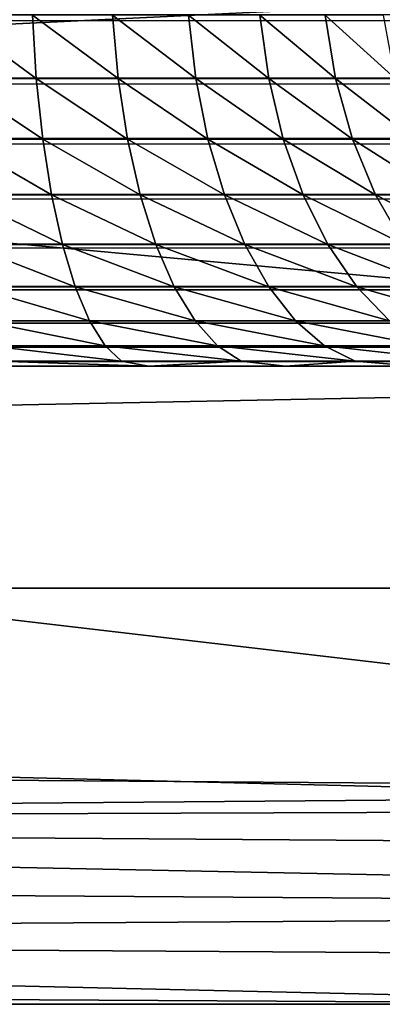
# Model space of a CAD drawing. Header units: metres. Extents: x -258 to 72, y -72 to 102.
# Tile 15 of 256: x -229.11 to -227.8, y -15 to -11.45. Entities that reach past the tile are written whole.
import ezdxf

# ---------------------------------------------------------------- set-up
doc = ezdxf.new("R2010")
doc.units = ezdxf.units.M
doc.layers.add('solid_FREESTAND_ASM_SW0005', color=7, linetype='CONTINUOUS')

msp = doc.modelspace()

# ---------------------------------------------------------------- linework, layer by layer
at = {"layer": 'solid_FREESTAND_ASM_SW0005'}
for points in [[(-196.306244, -13.5, 45.799999), (-196.306244, 13.5, 45.799999), (-256.5, 13.5, 45.799999)], [(-196.306244, -13.5, 45.799999), (-256.5, 13.5, 45.799999), (-256.5, -13.5, 45.799999)], [(-223.888168, -11.210913, 27.169706), (-234.796021, -11.741247, 27.436954), (-234.798599, -10.518676, 27.325066)], [(-223.888168, -11.210913, 27.169706), (-223.884766, -12.736095, 27.389223), (-234.796021, -11.741247, 27.436954)], [(-246.439835, -11.43279, 43.481827), (-58.5, -11.43279, 43.481827), (-58.5, -11.661957, 43.427094)], [(-246.439835, -11.661957, 43.427094), (-246.439835, -11.43279, 43.481827), (-58.5, -11.661957, 43.427094)], [(-229.045074, -11.66375, 36.086018), (-229.3573, -11.434651, 36.093288), (-229.34964, -11.66375, 36.14777)], [(-229.045074, -11.66375, 36.086018), (-229.059235, -11.434651, 36.032856), (-229.3573, -11.434651, 36.093288)], [(-228.750168, -11.66375, 35.988007), (-228.770645, -11.434651, 35.936935), (-229.059235, -11.434651, 36.032856)], [(-229.045074, -11.66375, 36.086018), (-228.750168, -11.66375, 35.988007), (-229.059235, -11.434651, 36.032856)], [(-228.469223, -11.66375, 35.85516), (-228.495697, -11.434651, 35.806931), (-228.770645, -11.434651, 35.936935)], [(-228.750168, -11.66375, 35.988007), (-228.469223, -11.66375, 35.85516), (-228.770645, -11.434651, 35.936935)], [(-228.206345, -11.66375, 35.689419), (-228.238449, -11.434651, 35.644733), (-228.495697, -11.434651, 35.806931)], [(-228.469223, -11.66375, 35.85516), (-228.206345, -11.66375, 35.689419), (-228.495697, -11.434651, 35.806931)], [(-227.965363, -11.66375, 35.493198), (-228.002609, -11.434651, 35.452709), (-228.238449, -11.434651, 35.644733)], [(-228.206345, -11.66375, 35.689419), (-227.965363, -11.66375, 35.493198), (-228.238449, -11.434651, 35.644733)], [(-227.749786, -11.66375, 35.26936), (-227.791641, -11.434651, 35.233658), (-228.002609, -11.434651, 35.452709)], [(-227.965363, -11.66375, 35.493198), (-227.749786, -11.66375, 35.26936), (-228.002609, -11.434651, 35.452709)], [(-246.439835, -11.661957, 43.427094), (-58.5, -11.661957, 43.427094), (-58.5, -11.879725, 43.337151)], [(-246.439835, -11.879725, 43.337151), (-246.439835, -11.661957, 43.427094), (-58.5, -11.879725, 43.337151)], [(-229.021835, -11.881406, 36.173191), (-229.34964, -11.66375, 36.14777), (-229.337082, -11.881406, 36.23711)], [(-229.021835, -11.881406, 36.173191), (-229.045074, -11.66375, 36.086018), (-229.34964, -11.66375, 36.14777)], [(-228.716599, -11.881406, 36.071743), (-228.750168, -11.66375, 35.988007), (-229.045074, -11.66375, 36.086018)], [(-229.021835, -11.881406, 36.173191), (-228.716599, -11.881406, 36.071743), (-229.045074, -11.66375, 36.086018)], [(-228.425797, -11.881406, 35.934238), (-228.469223, -11.66375, 35.85516), (-228.750168, -11.66375, 35.988007)], [(-228.716599, -11.881406, 36.071743), (-228.425797, -11.881406, 35.934238), (-228.750168, -11.66375, 35.988007)], [(-228.153702, -11.881406, 35.762688), (-228.206345, -11.66375, 35.689419), (-228.469223, -11.66375, 35.85516)], [(-228.425797, -11.881406, 35.934238), (-228.153702, -11.881406, 35.762688), (-228.469223, -11.66375, 35.85516)], [(-227.904282, -11.881406, 35.559589), (-227.965363, -11.66375, 35.493198), (-228.206345, -11.66375, 35.689419)], [(-228.153702, -11.881406, 35.762688), (-227.904282, -11.881406, 35.559589), (-228.206345, -11.66375, 35.689419)], [(-227.681137, -11.881406, 35.327908), (-227.749786, -11.66375, 35.26936), (-227.965363, -11.66375, 35.493198)], [(-227.904282, -11.881406, 35.559589), (-227.681137, -11.881406, 35.327908), (-227.965363, -11.66375, 35.493198)], [(-223.884766, -12.736095, 27.389223), (-234.793289, -12.95227, 27.554092), (-234.796021, -11.741247, 27.436954)], [(-246.439835, -11.879725, 43.337151), (-58.5, -11.879725, 43.337151), (-58.5, -12.080725, 43.214218)], [(-246.439835, -12.080725, 43.214218), (-246.439835, -11.879725, 43.337151), (-58.5, -12.080725, 43.214218)], [(-228.990112, -12.08225, 36.292225), (-229.337082, -11.881406, 36.23711), (-229.319946, -12.08225, 36.359097)], [(-228.990112, -12.08225, 36.292225), (-229.021835, -11.881406, 36.173191), (-229.337082, -11.881406, 36.23711)], [(-228.670761, -12.08225, 36.186081), (-228.716599, -11.881406, 36.071743), (-229.021835, -11.881406, 36.173191)], [(-228.990112, -12.08225, 36.292225), (-228.670761, -12.08225, 36.186081), (-229.021835, -11.881406, 36.173191)], [(-228.366516, -12.08225, 36.042221), (-228.425797, -11.881406, 35.934238), (-228.716599, -11.881406, 36.071743)], [(-228.670761, -12.08225, 36.186081), (-228.366516, -12.08225, 36.042221), (-228.716599, -11.881406, 36.071743)], [(-228.081833, -12.08225, 35.862736), (-228.153702, -11.881406, 35.762688), (-228.425797, -11.881406, 35.934238)], [(-228.366516, -12.08225, 36.042221), (-228.081833, -12.08225, 35.862736), (-228.425797, -11.881406, 35.934238)], [(-227.820877, -12.08225, 35.650242), (-227.904282, -11.881406, 35.559589), (-228.153702, -11.881406, 35.762688)], [(-228.081833, -12.08225, 35.862736), (-227.820877, -12.08225, 35.650242), (-228.153702, -11.881406, 35.762688)], [(-227.587418, -12.08225, 35.407845), (-227.681137, -11.881406, 35.327908), (-227.904282, -11.881406, 35.559589)], [(-227.820877, -12.08225, 35.650242), (-227.587418, -12.08225, 35.407845), (-227.904282, -11.881406, 35.559589)], [(-246.439835, -12.080725, 43.214218), (-58.5, -12.080725, 43.214218), (-58.5, -12.259994, 43.061325)], [(-246.439835, -12.259994, 43.061325), (-246.439835, -12.080725, 43.214218), (-58.5, -12.259994, 43.061325)], [(-228.950684, -12.261327, 36.440174), (-229.319946, -12.08225, 36.359097), (-229.29863, -12.261327, 36.510723)], [(-228.950684, -12.261327, 36.440174), (-228.990112, -12.08225, 36.292225), (-229.319946, -12.08225, 36.359097)], [(-228.61377, -12.261327, 36.328201), (-228.670761, -12.08225, 36.186081), (-228.990112, -12.08225, 36.292225)], [(-228.950684, -12.261327, 36.440174), (-228.61377, -12.261327, 36.328201), (-228.990112, -12.08225, 36.292225)], [(-228.292831, -12.261327, 36.176437), (-228.366516, -12.08225, 36.042221), (-228.670761, -12.08225, 36.186081)], [(-228.61377, -12.261327, 36.328201), (-228.292831, -12.261327, 36.176437), (-228.670761, -12.08225, 36.186081)], [(-227.992508, -12.261327, 35.987091), (-228.081833, -12.08225, 35.862736), (-228.366516, -12.08225, 36.042221)], [(-228.292831, -12.261327, 36.176437), (-227.992508, -12.261327, 35.987091), (-228.366516, -12.08225, 36.042221)], [(-227.717194, -12.261327, 35.762924), (-227.820877, -12.08225, 35.650242), (-228.081833, -12.08225, 35.862736)], [(-227.992508, -12.261327, 35.987091), (-227.717194, -12.261327, 35.762924), (-228.081833, -12.08225, 35.862736)], [(-227.470917, -12.261327, 35.50721), (-227.587418, -12.08225, 35.407845), (-227.820877, -12.08225, 35.650242)], [(-227.717194, -12.261327, 35.762924), (-227.470917, -12.261327, 35.50721), (-227.820877, -12.08225, 35.650242)], [(-246.439835, -12.259994, 43.061325), (-58.5, -12.259994, 43.061325), (-58.5, -12.41311, 42.882248)], [(-246.439835, -12.41311, 42.882248), (-246.439835, -12.259994, 43.061325), (-58.5, -12.41311, 42.882248)], [(-228.90451, -12.414218, 36.6134), (-229.29863, -12.261327, 36.510723), (-229.273682, -12.414218, 36.688248)], [(-228.90451, -12.414218, 36.6134), (-228.950684, -12.261327, 36.440174), (-229.29863, -12.261327, 36.510723)], [(-228.547073, -12.414218, 36.494598), (-228.61377, -12.261327, 36.328201), (-228.950684, -12.261327, 36.440174)], [(-228.90451, -12.414218, 36.6134), (-228.547073, -12.414218, 36.494598), (-228.950684, -12.261327, 36.440174)], [(-228.206543, -12.414218, 36.333576), (-228.292831, -12.261327, 36.176437), (-228.61377, -12.261327, 36.328201)], [(-228.547073, -12.414218, 36.494598), (-228.206543, -12.414218, 36.333576), (-228.61377, -12.261327, 36.328201)], [(-227.887909, -12.414218, 36.132687), (-227.992508, -12.261327, 35.987091), (-228.292831, -12.261327, 36.176437)], [(-228.206543, -12.414218, 36.333576), (-227.887909, -12.414218, 36.132687), (-228.292831, -12.261327, 36.176437)], [(-227.595825, -12.414218, 35.894852), (-227.717194, -12.261327, 35.762924), (-227.992508, -12.261327, 35.987091)], [(-227.887909, -12.414218, 36.132687), (-227.595825, -12.414218, 35.894852), (-227.992508, -12.261327, 35.987091)], [(-246.439835, -12.41311, 42.882248), (-58.5, -12.41311, 42.882248), (-58.5, -12.536296, 42.681404)], [(-246.439835, -12.536296, 42.681404), (-246.439835, -12.41311, 42.882248), (-58.5, -12.536296, 42.681404)], [(-228.852753, -12.537151, 36.807617), (-229.273682, -12.414218, 36.688248), (-229.245712, -12.537151, 36.887291)], [(-228.852753, -12.537151, 36.807617), (-228.90451, -12.414218, 36.6134), (-229.273682, -12.414218, 36.688248)], [(-228.472275, -12.537151, 36.68116), (-228.547073, -12.414218, 36.494598), (-228.90451, -12.414218, 36.6134)], [(-228.852753, -12.537151, 36.807617), (-228.472275, -12.537151, 36.68116), (-228.90451, -12.414218, 36.6134)], [(-228.109802, -12.537151, 36.509766), (-228.206543, -12.414218, 36.333576), (-228.547073, -12.414218, 36.494598)], [(-228.472275, -12.537151, 36.68116), (-228.109802, -12.537151, 36.509766), (-228.547073, -12.414218, 36.494598)], [(-227.770645, -12.537151, 36.295929), (-227.887909, -12.414218, 36.132687), (-228.206543, -12.414218, 36.333576)], [(-228.109802, -12.537151, 36.509766), (-227.770645, -12.537151, 36.295929), (-228.206543, -12.414218, 36.333576)], [(-227.459732, -12.537151, 36.04277), (-227.595825, -12.414218, 35.894852), (-227.887909, -12.414218, 36.132687)], [(-227.770645, -12.537151, 36.295929), (-227.459732, -12.537151, 36.04277), (-227.887909, -12.414218, 36.132687)], [(-246.439835, -12.536296, 42.681404), (-58.5, -12.536296, 42.681404), (-58.5, -12.626512, 42.463749)], [(-246.439835, -12.626512, 42.463749), (-246.439835, -12.536296, 42.681404), (-58.5, -12.626512, 42.463749)], [(-228.796677, -12.627093, 37.018044), (-229.245712, -12.537151, 36.887291), (-229.215393, -12.627093, 37.10294)], [(-228.796677, -12.627093, 37.018044), (-228.852753, -12.537151, 36.807617), (-229.245712, -12.537151, 36.887291)], [(-228.391235, -12.627093, 36.883293), (-228.472275, -12.537151, 36.68116), (-228.852753, -12.537151, 36.807617)], [(-228.796677, -12.627093, 37.018044), (-228.391235, -12.627093, 36.883293), (-228.852753, -12.537151, 36.807617)], [(-228.005005, -12.627093, 36.700653), (-228.109802, -12.537151, 36.509766), (-228.472275, -12.537151, 36.68116)], [(-228.391235, -12.627093, 36.883293), (-228.005005, -12.627093, 36.700653), (-228.472275, -12.537151, 36.68116)], [(-227.643585, -12.627093, 36.472794), (-227.770645, -12.537151, 36.295929), (-228.109802, -12.537151, 36.509766)], [(-228.005005, -12.627093, 36.700653), (-227.643585, -12.627093, 36.472794), (-228.109802, -12.537151, 36.509766)], [(-246.439835, -12.626512, 42.463749), (-58.5, -12.626512, 42.463749), (-58.5, -12.681533, 42.234653)], [(-246.439835, -12.681533, 42.234653), (-246.439835, -12.626512, 42.463749), (-58.5, -12.681533, 42.234653)], [(-228.737656, -12.681827, 37.239479), (-229.215393, -12.627093, 37.10294), (-229.183502, -12.681827, 37.329876)], [(-228.737656, -12.681827, 37.239479), (-228.796677, -12.627093, 37.018044), (-229.215393, -12.627093, 37.10294)], [(-228.305954, -12.681827, 37.096001), (-228.391235, -12.627093, 36.883293), (-228.796677, -12.627093, 37.018044)], [(-228.737656, -12.681827, 37.239479), (-228.305954, -12.681827, 37.096001), (-228.796677, -12.627093, 37.018044)], [(-227.894699, -12.681827, 36.901535), (-228.005005, -12.627093, 36.700653), (-228.391235, -12.627093, 36.883293)], [(-228.305954, -12.681827, 37.096001), (-227.894699, -12.681827, 36.901535), (-228.391235, -12.627093, 36.883293)], [(-227.509888, -12.681827, 36.658913), (-227.643585, -12.627093, 36.472794), (-228.005005, -12.627093, 36.700653)], [(-227.894699, -12.681827, 36.901535), (-227.509888, -12.681827, 36.658913), (-228.005005, -12.627093, 36.700653)], [(-246.439835, -12.681533, 42.234653), (-58.5, -12.681533, 42.234653), (-58.5, -12.7, 42)], [(-246.439835, -12.7, 42), (-246.439835, -12.681533, 42.234653), (-58.5, -12.7, 42)], [(-229.151108, -12.7, 37.560402), (-246.439835, -12.7, 42), (-58.5, -12.7, 42)], [(-229.183502, -12.681827, 37.329876), (-229.151108, -12.7, 37.560402), (-228.639847, -12.7, 37.454128)], [(-228.737656, -12.681827, 37.239479), (-229.183502, -12.681827, 37.329876), (-228.639847, -12.7, 37.454128)], [(-228.639847, -12.7, 37.454128), (-229.151108, -12.7, 37.560402), (-58.5, -12.7, 42)], [(-228.737656, -12.681827, 37.239479), (-228.639847, -12.7, 37.454128), (-228.305954, -12.681827, 37.096001)], [(-228.305954, -12.681827, 37.096001), (-228.639847, -12.7, 37.454128), (-228.145508, -12.7, 37.28162)], [(-228.145508, -12.7, 37.28162), (-228.639847, -12.7, 37.454128), (-58.5, -12.7, 42)], [(-228.305954, -12.681827, 37.096001), (-228.145508, -12.7, 37.28162), (-227.894699, -12.681827, 36.901535)], [(-227.894699, -12.681827, 36.901535), (-228.145508, -12.7, 37.28162), (-227.678146, -12.7, 37.046143)], [(-227.678146, -12.7, 37.046143), (-228.145508, -12.7, 37.28162), (-58.5, -12.7, 42)], [(-227.894699, -12.681827, 36.901535), (-227.678146, -12.7, 37.046143), (-227.509888, -12.681827, 36.658913)], [(-223.884766, -12.736095, 27.389223), (-223.848816, -14.231504, 27.618423), (-234.793289, -12.95227, 27.554092)], [(-234.793289, -12.95227, 27.554092), (-223.848816, -14.231504, 27.618423), (-230.65802, -14.180985, 27.653084)], [(-256.5, -13.5, 45.799999), (-256.5, -15, 44.299999), (-196.306244, -15, 44.299999)], [(-196.306244, -13.5, 45.799999), (-256.5, -13.5, 45.799999), (-196.306244, -15, 44.299999)], [(-230.65802, -14.180985, 27.653084), (-223.848816, -14.231504, 27.618423), (-237.255844, -14.341846, 27.721972)], [(-223.848816, -14.231504, 27.618423), (-218.113556, -14.274157, 27.590631), (-237.255844, -14.341846, 27.721972)], [(-218.113556, -14.274157, 27.590631), (-217.99501, -14.47947, 27.643326), (-237.255844, -14.341846, 27.721972)], [(-237.255844, -14.341846, 27.721972), (-221.546555, -14.659798, 27.739264), (-239.055115, -14.541406, 27.794621)], [(-237.255844, -14.341846, 27.721972), (-217.99501, -14.47947, 27.643326), (-221.546555, -14.659798, 27.739264)], [(-239.055115, -14.541406, 27.794621), (-221.546555, -14.659798, 27.739264), (-236.843719, -14.756759, 27.884869)], [(-221.546555, -14.659798, 27.739264), (-217.045746, -14.880162, 27.844206), (-236.843719, -14.756759, 27.884869)], [(-236.843719, -14.756759, 27.884869), (-226.256439, -15, 27.996979), (-241.424408, -14.9136, 28.018318)], [(-236.843719, -14.756759, 27.884869), (-217.045746, -14.880162, 27.844206), (-226.256439, -15, 27.996979)], [(-241.424408, -14.9136, 28.018318), (-226.256439, -15, 27.996979), (-238.337006, -15, 28.070732)], [(-256.5, -15, 44.299999), (-199.878113, -15, 27.836292), (-197.278198, -15, 27.820492)], [(-196.306244, -15, 44.299999), (-256.5, -15, 44.299999), (-197.278198, -15, 27.820492)], [(-256.5, -15, 44.299999), (-219.459229, -15, 27.955559), (-199.878113, -15, 27.836292)], [(-256.5, -15, 44.299999), (-226.256439, -15, 27.996979), (-219.459229, -15, 27.955559)], [(-256.5, -15, 44.299999), (-238.337006, -15, 28.070732), (-226.256439, -15, 27.996979)]]:
    msp.add_3dface(points, dxfattribs=at)

doc.saveas('drawing.dxf')
